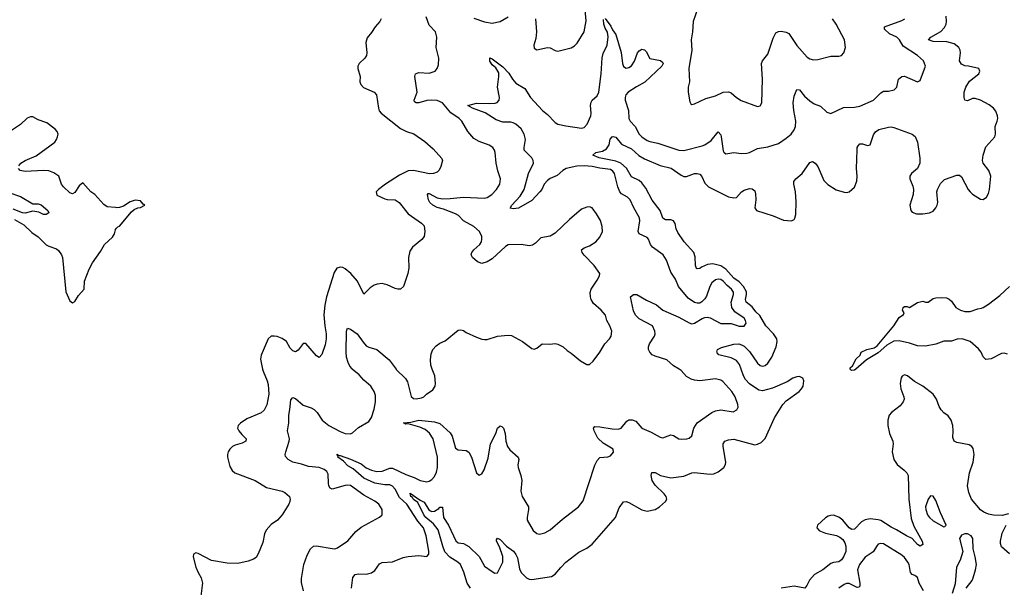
# Model space of a CAD drawing. Header units: inches. Extents: x 2134017 to 2292458, y 756222 to 916513.
# Tile 190 of 256: x 2169269 to 2176771, y 858337 to 862663. Entities that reach past the tile are written whole.
import ezdxf

# ---------------------------------------------------------------- set-up
doc = ezdxf.new("R2010")
doc.units = ezdxf.units.IN
doc.header["$MEASUREMENT"] = 0
for name, color, linetype in [('C1866', 7, 'Continuous'), ('C1875', 7, 'Continuous'), ('C1876', 7, 'Continuous')]:
    doc.layers.add(name, color=color, linetype=linetype)

msp = doc.modelspace()

# ---------------------------------------------------------------- linework, layer by layer
at = {"layer": 'C1866', "color": 5}
for points, elevation in [([(2169263, 861550), (2169276.3, 861570), (2169310.8, 861590), (2169394.4, 861625.6), (2169535.8, 861730), (2169550.3, 861750), (2169557.6, 861770), (2169561.6, 861790), (2169555.5, 861810), (2169539.1, 861830), (2169476.2, 861876.2), (2169410, 861899.3), (2169370, 861923.8), (2169350, 861923.7), (2169326.1, 861913.9), (2169275.8, 861864.2), (2169190, 861808.6)], 380), ([(2170000, 861231.1), (2169936.1, 861236.1), (2169910, 861255.5), (2169842, 861330), (2169810, 861350.6), (2169750, 861418.8), (2169723.3, 861396.7), (2169690, 861345.5), (2169670, 861335.5), (2169650, 861343), (2169601.6, 861390), (2169586.7, 861410), (2169567.7, 861470), (2169530, 861497.1), (2169490, 861510.3), (2169450, 861513.7), (2169310, 861506), (2169273.7, 861513.7), (2169258.8, 861530)], 380), ([(2169187.4, 861347.4), (2169274.7, 861314.7), (2169370, 861260.3), (2169410, 861259.1), (2169432.9, 861252.9), (2169483.8, 861210), (2169492, 861190), (2169470, 861177.6), (2169450, 861178.9), (2169415.9, 861195.9), (2169370, 861202.7), (2169310.1, 861189.9), (2169290, 861190.7), (2169220.2, 861220.2)], 360), ([(2169230, 861141), (2169299.2, 861099.2), (2169360.2, 861040.2), (2169408.5, 861008.5), (2169470, 860948.5), (2169490, 860936), (2169550, 860917.6), (2169564.9, 860904.9), (2169588, 860870), (2169594.5, 860850), (2169620.4, 860590), (2169650, 860521.2), (2169670, 860504), (2169690, 860515.1), (2169718, 860562), (2169761.3, 860610), (2169763.2, 860670), (2169798.2, 860761.8), (2169824, 860810), (2169883.8, 860896.2), (2169914, 860950), (2169975.5, 861004.5), (2169990.2, 861030), (2169998, 861062), (2170000, 861065)], 380)]:
    msp.add_lwpolyline(points, dxfattribs=dict(at, elevation=elevation))
at = {"layer": 'C1875', "color": 5}
for points, elevation in [([(2171120.1, 860000), (2171123.6, 859983.6), (2171154.8, 859910), (2171161.6, 859881.6), (2171166.3, 859810), (2171151.9, 859728.1), (2171132.2, 859687.8), (2171110, 859667), (2171000, 859620), (2170952.4, 859587.6), (2170934.5, 859570), (2170929.5, 859550), (2170938.4, 859530), (2170960.8, 859500.8), (2170995.1, 859470), (2170992.7, 859450), (2170964.8, 859435.2), (2170910, 859420.5), (2170890, 859410.4), (2170869.6, 859390), (2170857.6, 859370), (2170851.5, 859350), (2170851.5, 859330), (2170870, 859257.2), (2170887.7, 859227.7), (2170907, 859210), (2171062.7, 859150), (2171150, 859098), (2171269.6, 859069.6), (2171290, 859059.5), (2171325.2, 859030), (2171329.3, 859010), (2171326, 858990), (2171319.3, 858970), (2171269.6, 858890.4), (2171233.2, 858850), (2171184, 858816), (2171146.5, 858773.5), (2171135.3, 858744.7), (2171121.2, 858678.8), (2171086.8, 858593.2), (2171070, 858564.7), (2171049.4, 858550.6), (2171010, 858536.3), (2170930, 858519.3), (2170850, 858520.8), (2170730, 858540.6), (2170630, 858595.6), (2170610, 858600.4), (2170592.7, 858590), (2170589.7, 858570), (2170610.8, 858490), (2170627.6, 858450), (2170651, 858410), (2170661, 858370), (2170660.4, 858350), (2170649.8, 858269.8)], 380), ([(2171430.9, 858310.9), (2171414.9, 858374.9), (2171415.7, 858404.3), (2171432.8, 858510), (2171459.1, 858580.9), (2171483.5, 858630), (2171507, 858650), (2171530, 858654.3), (2171650, 858633.4), (2171670, 858631.4), (2171690, 858637.3), (2171769.9, 858690.1), (2171830, 858763.7), (2171870, 858796), (2172010, 858870.6), (2172032, 858890), (2172031.5, 858930), (2172005.1, 858970), (2171974.2, 858994.2), (2171890, 859038.8), (2171790, 859112.3), (2171770, 859116.5), (2171750, 859114.3), (2171650, 859086), (2171633.5, 859093.5), (2171624.5, 859110), (2171621.2, 859130), (2171619.4, 859199.4), (2171610, 859219.6), (2171590, 859235.4), (2171550, 859249.7), (2171470, 859257.7), (2171415.8, 859275.8), (2171350, 859289.8), (2171315.1, 859310), (2171294.8, 859334.8), (2171292.3, 859350), (2171296.2, 859370), (2171323, 859450), (2171324.2, 859470), (2171309.6, 859530), (2171318.7, 859590), (2171318.7, 859650), (2171328.3, 859691.7), (2171334.3, 859765.7), (2171350, 859783.8), (2171370, 859775.6), (2171430, 859726), (2171490, 859704), (2171511.6, 859691.6), (2171534.7, 859670), (2171574, 859610), (2171623.7, 859570), (2171710, 859524.5), (2171749.6, 859510.4), (2171790, 859508), (2171805.1, 859514.9), (2171850, 859554.8), (2171930, 859601), (2171949.6, 859630.4), (2171970, 859696), (2171980.7, 859750), (2171979.9, 859799.9), (2171968.8, 859830), (2171943.9, 859870), (2171890, 859916.8), (2171856.4, 859956.4), (2171803.1, 860000)], 360), ([(2171796.9, 858330), (2171807.5, 858412.5), (2171825.3, 858434.7), (2171850, 858440.3), (2171910, 858436.1), (2171950, 858446.3), (2171974, 858466), (2172010, 858515.5), (2172030, 858526), (2172110, 858530.4), (2172190, 858563.8), (2172228.3, 858571.7), (2172310, 858579.5), (2172370, 858570.7), (2172386.6, 858590), (2172386.6, 858613.4), (2172365.3, 858730), (2172345.7, 858790), (2172302, 858842), (2172217.5, 858970), (2172162.4, 859022.4), (2172130, 859084.3), (2172110, 859108.2), (2172090, 859116.9), (2172050, 859117.1), (2171975.4, 859130), (2171890, 859169.9), (2171810, 859240.7), (2171770, 859262.8), (2171737.3, 859297.3), (2171692.3, 859330), (2171695.3, 859335.3), (2171690, 859338), (2171688.4, 859351.6), (2171701.6, 859341.6), (2171710, 859342.4), (2171790, 859315), (2171870, 859279.1), (2171908.8, 859248.8), (2171950, 859228.8), (2171990, 859220.5), (2172030, 859221.4), (2172090, 859246), (2172110, 859245), (2172210, 859197.3), (2172274.4, 859174.4), (2172320.7, 859150), (2172370, 859140.3), (2172390, 859145.3), (2172410, 859158), (2172430, 859182), (2172445.1, 859214.9), (2172452.5, 859250), (2172452.4, 859330), (2172419.9, 859470), (2172392.5, 859512.5), (2172358.8, 859538.8), (2172317.3, 859557.3), (2172230, 859582), (2172210, 859580.9), (2172194, 859590), (2172250, 859596.9), (2172310, 859611.3), (2172430, 859598.8), (2172470, 859585.4), (2172550, 859515.5), (2172563.5, 859490), (2172590, 859398.4), (2172610, 859384.2), (2172670, 859379.5), (2172690, 859366.4), (2172711.5, 859330), (2172748.8, 859210), (2172770, 859190.6), (2172790, 859202), (2172808.5, 859231.5), (2172838, 859322), (2172856, 859430), (2172897.6, 859510), (2172910, 859551.3), (2172930, 859566.8), (2172942.8, 859562.8), (2172954.8, 859550), (2172968, 859510), (2172972.9, 859450), (2172984.6, 859410), (2173004.6, 859384.6), (2173066, 859330), (2173071.9, 859311.9), (2173065.7, 859270), (2173067.2, 859250), (2173087.6, 859190), (2173094, 859150), (2173087, 859070), (2173098.4, 859030), (2173144.9, 858950), (2173146.7, 858930), (2173134.4, 858870), (2173136.4, 858850), (2173181.6, 858770), (2173210, 858746), (2173230, 858742.4), (2173270, 858752.2), (2173310, 858775.3), (2173404.1, 858855.9), (2173527.6, 858950), (2173562.7, 858997.3), (2173650, 859266.8), (2173670, 859304), (2173690, 859326.8), (2173750, 859330.8), (2173770, 859338.8), (2173792.8, 859367.2), (2173791.6, 859390), (2173715.9, 859435.9), (2173673.6, 859473.6), (2173645.1, 859530), (2173641.6, 859550), (2173650, 859562), (2173690, 859560.2), (2173784.4, 859544.4), (2173830, 859543.2), (2173852, 859550), (2173895.4, 859604.6), (2173910, 859613.6), (2173934.7, 859614.7), (2173962.6, 859602.6), (2174010, 859551.3), (2174080, 859520), (2174150, 859480.4), (2174170, 859475.5), (2174230, 859498.8), (2174250, 859494.8), (2174292, 859470), (2174313.8, 859466.2), (2174351.6, 859468.4), (2174370, 859473.4), (2174389.6, 859490.4), (2174404.4, 859550), (2174429.7, 859590), (2174542.4, 859670), (2174570, 859682.2), (2174610, 859690.2), (2174704.4, 859675.6), (2174734, 859690), (2174742.4, 859710), (2174742, 859730), (2174720.8, 859790), (2174694.2, 859830), (2174625.9, 859905.9), (2174610, 859915.4), (2174570, 859924.8), (2174450, 859910.8), (2174410, 859916.1), (2174384.6, 859924.6), (2174350, 859943.5), (2174309.8, 859989.8), (2174292.7, 860000)], 340), ([(2172137.2, 860000), (2172138.4, 859998.4), (2172209.3, 859929.3), (2172223, 859903), (2172250.6, 859790.6), (2172270, 859777.3), (2172290, 859773), (2172330, 859780.4), (2172349.2, 859790), (2172369.7, 859810.3), (2172416.6, 859843.4), (2172434.5, 859870), (2172437, 859890), (2172431.5, 859948.5), (2172412.9, 860000)], 360), ([(2172703.8, 858330), (2172679.5, 858370), (2172653.5, 858453.5), (2172628.8, 858510), (2172606.6, 858530), (2172547.2, 858567.2), (2172508.7, 858608.7), (2172492.1, 858650), (2172456.2, 858776.2), (2172422.1, 858822.1), (2172363.5, 858870), (2172348.7, 858890), (2172303, 858983), (2172270, 859007.4), (2172262.4, 859022.4), (2172249, 859030), (2172244.5, 859055.5), (2172320.5, 859000.5), (2172350, 858987), (2172387.4, 858927.4), (2172399.7, 858919.7), (2172410, 858915.1), (2172430, 858916.8), (2172462.4, 858937.6), (2172470, 858948.7), (2172490, 858946.8), (2172498.8, 858870), (2172537.3, 858810), (2172591.5, 858691.5), (2172610, 858677.2), (2172650.4, 858670), (2172690, 858648.1), (2172771.1, 858571.1), (2172810, 858498), (2172870, 858456.4), (2172890, 858445.5), (2172910, 858447.3), (2172950.8, 858530), (2172950.7, 858570.7), (2172925.1, 858645.1), (2172901.2, 858690), (2172901.2, 858698.8), (2172910, 858711), (2172930, 858701), (2172977.3, 858650), (2173032.1, 858612.1), (2173050, 858586.7), (2173060.9, 858560.9), (2173077.9, 858477.9), (2173089.2, 858450), (2173130, 858410.3), (2173150, 858399.5), (2173170, 858396.4), (2173321, 858419), (2173350, 858437.1), (2173390.9, 858489.1), (2173430, 858528), (2173530, 858606), (2173590, 858635.8), (2173630, 858667.1), (2173808.6, 858870), (2173836.4, 858943.6), (2173870, 858988), (2173890, 858992), (2173910, 858984.6), (2174010, 858928.4), (2174050, 858917.8), (2174111.1, 858930), (2174143.5, 858950), (2174189.8, 858990), (2174199.8, 859010), (2174195.3, 859030), (2174179.8, 859050), (2174110, 859115.4), (2174087.3, 859150), (2174079.8, 859190), (2174086.6, 859213.4), (2174110, 859213.4), (2174152.2, 859190), (2174230, 859172.1), (2174330, 859184.7), (2174390, 859210.2), (2174407.3, 859212.7), (2174530, 859198.6), (2174556.8, 859203.2), (2174590, 859216.9), (2174633.6, 859250), (2174647.3, 859272.7), (2174649.7, 859290.3), (2174628.8, 859411.2), (2174629.8, 859430.2), (2174642.9, 859450), (2174670, 859462), (2174710, 859466.2), (2174870, 859424), (2174890, 859427.4), (2174919.1, 859440.9), (2174948.8, 859471.2), (2175020.4, 859630), (2175082.8, 859730), (2175110, 859758), (2175208.3, 859830), (2175227.1, 859850), (2175238.2, 859870), (2175244.8, 859910), (2175235.4, 859930), (2175210, 859943.9), (2175190, 859942.4), (2175158.7, 859930), (2175116.3, 859903.7), (2175005.2, 859854.8), (2174930, 859835.2), (2174899.8, 859839.8), (2174830, 859887.6), (2174800.1, 859920.1), (2174783, 859950), (2174766.1, 860000)], 320), ([(2175639.1, 860000), (2175630, 859992.3), (2175606, 859990), (2175598, 859998), (2175597.9, 860000)], 280), ([(2176802, 858898), (2176756.1, 858883.9), (2176690, 858887.1), (2176650, 858894.7), (2176616, 858910), (2176590, 858927.8), (2176520.7, 859010), (2176500.7, 859060.7), (2176489.7, 859110), (2176504.8, 859210), (2176534.7, 859290), (2176540.3, 859350), (2176534.9, 859394.9), (2176523.7, 859410), (2176502.3, 859422.3), (2176410, 859440.5), (2176389.6, 859450), (2176378.3, 859478.3), (2176382.7, 859530), (2176378, 859570), (2176366.6, 859610), (2176343.3, 859643.3), (2176310, 859667.3), (2176289.8, 859689.8), (2176274.9, 859714.9), (2176253.8, 859770), (2176229.3, 859809.3), (2176150, 859869.8), (2176086.7, 859906.7), (2176033.5, 859950), (2176010, 859955.5), (2175994.1, 859945.9), (2175985.7, 859934.3), (2175977.6, 859890), (2175984, 859850), (2176006.7, 859790), (2176007.6, 859770), (2176000.2, 859750), (2175978.6, 859721.4), (2175911.3, 859670), (2175895, 859650), (2175884.4, 859610), (2175883.7, 859570), (2175896.3, 859510), (2175922, 859450), (2175924.1, 859430), (2175916.8, 859370), (2175930.1, 859310.1), (2175954.2, 859274.2), (2176008.9, 859230), (2176028.8, 859210), (2176038.9, 859190), (2176043.7, 859010), (2176062.3, 858862.3), (2176082.5, 858802.5), (2176145.3, 858690), (2176150, 858664), (2176130, 858649.6), (2176110, 858663.6), (2176069.6, 858710), (2176024.7, 858730), (2175950, 858776.4), (2175910, 858795.1), (2175830, 858846.4), (2175810, 858852.4), (2175750, 858857.8), (2175710, 858852), (2175683.8, 858836.2), (2175630, 858779.7), (2175610, 858777.7), (2175590, 858791.1), (2175540.3, 858850), (2175510, 858872.9), (2175470, 858886), (2175450, 858885), (2175430, 858879.5), (2175410, 858866.9), (2175347.5, 858810), (2175344, 858790), (2175359.7, 858770), (2175370, 858764.1), (2175408.2, 858750), (2175492.2, 858732.2), (2175519.2, 858719.2), (2175540.9, 858700.9), (2175556.6, 858676.6), (2175564.1, 858650), (2175562.6, 858610), (2175546.7, 858570), (2175530, 858546.3), (2175510, 858532.4), (2175470, 858527.1), (2175450, 858518.4), (2175388.9, 858471.1), (2175324.5, 858435.5), (2175287.5, 858392.5), (2175266.7, 858350), (2175250.2, 858329.8), (2175170, 858345), (2175070, 858331.6)], 320), ([(2176810, 858591.6), (2176750, 858645.1), (2176742.7, 858670), (2176741.4, 858690), (2176754.2, 858750), (2176784.4, 858810)], 320), ([(2176479.6, 858330), (2176525.1, 858390), (2176534.5, 858410), (2176552.8, 858470), (2176558.2, 858510), (2176550, 858568.7), (2176534.3, 858630), (2176532.6, 858710), (2176519.5, 858730), (2176490, 858744.2), (2176470, 858743.6), (2176445.3, 858734.7), (2176430.6, 858710), (2176455.5, 858610), (2176435.6, 858544.4), (2176407.4, 858490), (2176395.6, 858364.4), (2176374.9, 858290)], 340), ([(2176154.3, 858310), (2176123.4, 858370), (2176110, 858411.6), (2176090, 858428.3), (2176070, 858434.3), (2176056.4, 858450), (2176046.5, 858510), (2176037.2, 858530), (2176010, 858564.6), (2175990, 858582), (2175850, 858668.7), (2175830, 858671.9), (2175810, 858664.7), (2175803, 858657), (2175771.5, 858608.5), (2175710, 858567.7), (2175667, 858510), (2175652.7, 858470), (2175670.7, 858369.3), (2175670, 858345.2), (2175661.6, 858338.4), (2175650, 858336.8), (2175590, 858365.7), (2175570, 858365), (2175550, 858357.6), (2175510, 858331.8)], 340)]:
    msp.add_lwpolyline(points, dxfattribs=dict(at, elevation=elevation))
at = {"layer": 'C1875', "color": 5, "elevation": 340}
msp.add_lwpolyline([(2176210, 859034), (2176190, 859009.4), (2176170.2, 858950), (2176172.4, 858930), (2176186.7, 858890), (2176200.8, 858870), (2176230, 858843.2), (2176310, 858798.8), (2176319.3, 858800.7), (2176328.7, 858810), (2176285.5, 858905.5), (2176250, 858999.3), (2176230, 859031.8)], close=True, dxfattribs=at)
at = {"layer": 'C1876', "color": 5}
for points, elevation in [([(2173200.3, 862670), (2173207.2, 862570), (2173201.4, 862518.6), (2173187, 862470), (2173190, 862446.8), (2173210, 862433.4), (2173289.7, 862450.3), (2173310, 862448.4), (2173350, 862428), (2173370, 862423.8), (2173470, 862448), (2173496.3, 862463.7), (2173516.4, 862483.6), (2173569.7, 862570.3), (2173586.4, 862653.6), (2173575, 862770)], 360), ([(2174435.6, 862750), (2174400.2, 862650), (2174395.5, 862570), (2174386.4, 862510), (2174390.9, 862430), (2174366.4, 862290), (2174372.7, 862190), (2174363, 862150), (2174361.6, 862110), (2174376.3, 862036.3), (2174383, 862023), (2174390, 862016), (2174410, 862020.7), (2174496.9, 862063.1), (2174570, 862083.1), (2174630, 862110.2), (2174670, 862114), (2174690, 862107), (2174730, 862070.5), (2174766.9, 862046.9), (2174890, 862002.8), (2174910, 862006), (2174922.7, 862030), (2174928.2, 862210), (2174920.5, 862330), (2174929.7, 862350.3), (2174970, 862400.7), (2175010, 862522.8), (2175030, 862562), (2175050, 862573), (2175070, 862575.5), (2175110, 862568.2), (2175130, 862558), (2175190, 862467.2), (2175270, 862378.4), (2175290, 862365.7), (2175318.5, 862358.5), (2175350, 862358.9), (2175450, 862385.3), (2175510, 862385.5), (2175529.5, 862390.5), (2175549.6, 862410.4), (2175561.6, 862450), (2175553, 862510), (2175491, 862630), (2175462.7, 862670)], 360), ([(2172023.7, 862670), (2172012, 862650), (2171976.2, 862610), (2171950, 862566.8), (2171915.9, 862524.1), (2171906.6, 862490), (2171914.5, 862410), (2171912.3, 862390), (2171898, 862370), (2171856.2, 862330), (2171846, 862310), (2171845.6, 862290), (2171862.6, 862230), (2171861.3, 862190), (2171867.6, 862170), (2171887.4, 862147.4), (2171969.8, 862109.8), (2171988, 862090), (2172002.2, 861990), (2172008.6, 861968.6), (2172023.5, 861950), (2172170, 861834), (2172217.2, 861810), (2172272.3, 861792.3), (2172354.9, 861734.9), (2172420.1, 861680.1), (2172485.8, 861605.8), (2172489.6, 861590), (2172476.6, 861543.4), (2172464.4, 861515.6), (2172450, 861501.6), (2172422, 861490), (2172391.9, 861488.1), (2172270, 861513), (2172228.3, 861511.7), (2172162, 861478), (2172055.1, 861410), (2172002.7, 861370), (2171986, 861350), (2171990, 861327), (2172050, 861299), (2172070, 861292.8), (2172129.8, 861289.8), (2172161.3, 861270), (2172230, 861184.2), (2172330, 861111.8), (2172350, 861092.3), (2172355.1, 861050), (2172349.6, 861010), (2172332.1, 860987.9), (2172262.7, 860930), (2172241, 860899), (2172231.5, 860850), (2172233.3, 860770), (2172227.6, 860730), (2172194, 860630), (2172170, 860610.6), (2172150, 860608.4), (2172130, 860613.4), (2172070, 860643), (2172048.6, 860648.6), (2172030, 860652.4), (2171991.5, 860648.5), (2171970, 860640.5), (2171939.6, 860620.4), (2171890, 860572), (2171842, 860670), (2171792.2, 860730), (2171750, 860764.9), (2171730, 860774), (2171710, 860777.6), (2171685.1, 860770), (2171664.8, 860735.2), (2171607.8, 860550), (2171593.7, 860486.3), (2171587.1, 860412.9), (2171593.1, 860330), (2171604.8, 860270), (2171603.8, 860230), (2171595.6, 860184.4), (2171570, 860111.3), (2171552, 860088), (2171530, 860100.7), (2171450, 860195.5), (2171430, 860195.5), (2171390, 860144.9), (2171370, 860133), (2171350, 860138.4), (2171330, 860159.5), (2171301.7, 860210), (2171270, 860234), (2171230, 860249), (2171207.8, 860252.2), (2171186, 860250), (2171162, 860230), (2171110, 860106.8), (2171104.4, 860075.6), (2171120.1, 860000)], 380), ([(2172412.9, 860000), (2172402, 860030), (2172398.9, 860070), (2172404.7, 860115.3), (2172418, 860150), (2172442, 860178), (2172470, 860197.3), (2172510, 860214.8), (2172610, 860296.3), (2172630, 860300.7), (2172650, 860294), (2172670, 860279.1), (2172750, 860244), (2172790, 860228), (2172810, 860225.5), (2172830, 860225.5), (2172910, 860250.4), (2172990, 860258.4), (2173016.7, 860256.7), (2173101, 860210), (2173170, 860156), (2173190, 860151), (2173210, 860161), (2173250, 860194), (2173309.4, 860190.6), (2173350, 860196), (2173370, 860191), (2173410, 860171), (2173441.1, 860141.1), (2173470, 860122.8), (2173542.8, 860062.8), (2173590, 860034.8), (2173610, 860034.8), (2173639.3, 860060.7), (2173689.5, 860130), (2173726.2, 860193.8), (2173764, 860230), (2173776, 860250), (2173779.5, 860290), (2173765.1, 860330), (2173743, 860370), (2173731.3, 860410), (2173698.7, 860450), (2173639.8, 860499.8), (2173623.1, 860530), (2173618.3, 860550), (2173616.9, 860583.1), (2173622.4, 860610), (2173670, 860678.8), (2173686.6, 860710), (2173689.3, 860730), (2173647, 860790), (2173570, 860869.6), (2173555.1, 860890), (2173548.4, 860910), (2173570, 860924.4), (2173610, 860939.5), (2173659.6, 860970), (2173690, 861006), (2173708.4, 861050), (2173707.2, 861087.2), (2173693.6, 861133.6), (2173664.6, 861184.6), (2173630, 861229.2), (2173610, 861236), (2173590, 861235.1), (2173550, 861218), (2173459, 861141), (2173350, 861036.2), (2173310, 861014.5), (2173239.8, 861000.2), (2173199.9, 860960.1), (2173175.2, 860944.8), (2173150, 860940.9), (2173089.7, 860949.7), (2172990, 860946.6), (2172970, 860935.8), (2172870, 860841.3), (2172830, 860817.4), (2172790, 860806), (2172756.9, 860816.9), (2172719, 860850), (2172709.4, 860870), (2172715.1, 860890), (2172729.4, 860910), (2172774.5, 860950), (2172787, 860970), (2172791.3, 860990), (2172789.6, 861010), (2172771.6, 861050), (2172730, 861087.8), (2172651.4, 861131.4), (2172611.2, 861170), (2172590, 861183.1), (2172498.8, 861218.9), (2172450, 861231.6), (2172415.9, 861250), (2172395.2, 861270), (2172384.9, 861290), (2172376.2, 861330), (2172382.5, 861337.5), (2172390, 861338.3), (2172450, 861304.6), (2172490, 861298.7), (2172550, 861299.8), (2172650.2, 861310.2), (2172810, 861303.1), (2172830, 861307), (2172866, 861330), (2172902.9, 861370), (2172927, 861410), (2172931.6, 861450), (2172911.2, 861511.2), (2172899.1, 861570), (2172892, 861652), (2172886.6, 861670), (2172873.3, 861690), (2172846.4, 861706.4), (2172770, 861734.6), (2172730, 861757.7), (2172684.6, 861810), (2172637.8, 861890), (2172618.7, 861910), (2172554.4, 861954.4), (2172490, 862030.4), (2172450, 862046.7), (2172410, 862050.9), (2172370, 862046.9), (2172310.8, 862030.8), (2172289.8, 862029.8), (2172277.6, 862037.6), (2172274, 862050), (2172296.8, 862110), (2172280.3, 862230), (2172284.2, 862250), (2172310, 862260.9), (2172390, 862254.4), (2172434, 862270), (2172449.2, 862290), (2172460.2, 862319.8), (2172462.9, 862370), (2172441.5, 862450), (2172447.7, 862530), (2172436, 862570), (2172390, 862622), (2172365.3, 862685.3)], 360), ([(2174292.7, 860000), (2174250, 860025.3), (2174199.7, 860070), (2174110, 860099.4), (2174088.4, 860110), (2174070, 860128.4), (2174060.4, 860150), (2174060.9, 860170), (2174067.8, 860192.2), (2174106, 860250), (2174110.9, 860270), (2174108.4, 860290), (2174089.5, 860330), (2173990, 860383.7), (2173961.2, 860410), (2173944.6, 860444.6), (2173924, 860550), (2173946, 860570), (2173970.4, 860570), (2174044.5, 860524.5), (2174120.9, 860490), (2174169, 860449), (2174290, 860396.5), (2174370, 860351.6), (2174390, 860346.3), (2174410.7, 860349.3), (2174470, 860386.3), (2174490, 860394), (2174510, 860395.2), (2174530, 860390.2), (2174610, 860347.9), (2174690, 860346.5), (2174750, 860326.7), (2174790, 860327.7), (2174803.9, 860350), (2174800.3, 860370), (2174790, 860389.6), (2174716.9, 860436.9), (2174695.6, 860470), (2174690.5, 860510), (2174707.8, 860570), (2174707.7, 860587.7), (2174693, 860610), (2174658.3, 860638.3), (2174630, 860670.7), (2174610, 860684.2), (2174590, 860686.3), (2174570, 860681.2), (2174542.1, 860657.9), (2174527.2, 860630), (2174503, 860557), (2174490, 860535.1), (2174467, 860513), (2174450, 860503), (2174430, 860502), (2174410, 860508.3), (2174361.9, 860541.9), (2174288.4, 860630), (2174266.2, 860686.2), (2174230, 860738), (2174198, 860830), (2174173, 860870), (2174089.9, 860929.9), (2174076.4, 860950), (2174060.4, 860990), (2174050, 861002), (2173989.6, 861030), (2173981.1, 861050), (2173995.1, 861130), (2173992.5, 861152.5), (2173947.1, 861230), (2173921.3, 861290), (2173899.6, 861310), (2173854.8, 861334.8), (2173841.8, 861350), (2173826, 861390), (2173801, 861490), (2173787.7, 861510), (2173770, 861520.5), (2173690, 861531.5), (2173630, 861545.3), (2173570, 861549.6), (2173513.9, 861546.1), (2173432.2, 861527.8), (2173407.4, 861512.6), (2173365.4, 861474.6), (2173310, 861452.3), (2173290, 861437.6), (2173265.6, 861410), (2173246.2, 861370), (2173231.3, 861350), (2173170, 861284.8), (2173070, 861226.4), (2173030, 861220.5), (2173005.6, 861225.6), (2173019.7, 861250), (2173081.8, 861318.3), (2173112.7, 861370), (2173146.8, 861490), (2173184.3, 861570), (2173182.3, 861590), (2173171.5, 861611.5), (2173112.9, 861670), (2173111.5, 861690), (2173123.1, 861750), (2173113.9, 861790), (2173090, 861830.5), (2173050, 861865.7), (2173030, 861877.4), (2173010, 861882.4), (2172950, 861882.4), (2172899.5, 861899.5), (2172814.5, 861954.5), (2172719.3, 861990), (2172684, 862010), (2172750, 862027.7), (2172850, 862023.2), (2172892.7, 862027.3), (2172908.1, 862031.9), (2172922.9, 862050), (2172924.2, 862070), (2172908.6, 862150), (2172920.8, 862230), (2172918.9, 862258.9), (2172896.9, 862296.9), (2172870, 862320.4), (2172850, 862346.3), (2172850, 862372.2), (2172870, 862364.9), (2172950, 862303.8), (2172996.4, 862256.4), (2173023.8, 862210), (2173050, 862179.1), (2173117.7, 862137.7), (2173160.7, 862070), (2173252.3, 861972.3), (2173290, 861940.7), (2173350, 861878.7), (2173370, 861867.1), (2173430, 861853.6), (2173550, 861837.3), (2173570, 861842.3), (2173592.8, 861867.2), (2173619.8, 861930), (2173622.6, 861950), (2173618, 862010), (2173624.2, 862035.8), (2173632, 862050), (2173670, 862081.7), (2173681, 862110), (2173699.4, 862250), (2173707.6, 862372.4), (2173715.6, 862404.4), (2173744.2, 862470), (2173752, 862532), (2173747.6, 862567.6), (2173730, 862598.4), (2173720.7, 862630), (2173716.4, 862663.6)], 340), ([(2172730, 862674.6), (2172810, 862646.3), (2172870, 862637.4), (2172929.2, 862650), (2172990, 862685.5)], 360), ([(2174766.1, 860000), (2174754.5, 860034.5), (2174730, 860066.8), (2174690, 860086.5), (2174597.2, 860110), (2174584.5, 860124.5), (2174581.2, 860130), (2174586, 860150), (2174616.4, 860163.6), (2174710, 860191.1), (2174748.2, 860191.8), (2174770, 860186), (2174790, 860174.8), (2174830, 860134.2), (2174890, 860046.3), (2174910, 860027.8), (2174930, 860022.5), (2174950, 860027.5), (2174970, 860044.3), (2175001.1, 860090), (2175034, 860170), (2175040.2, 860210), (2175036.8, 860230), (2175011.5, 860270), (2174954.4, 860330), (2174909.5, 860409.5), (2174877.4, 860437.4), (2174850, 860475.3), (2174804.9, 860510), (2174799.5, 860530), (2174807.8, 860570), (2174805.7, 860590), (2174783.9, 860630), (2174750, 860666), (2174710, 860692.5), (2174650, 860762), (2174610, 860788), (2174550, 860802.3), (2174510, 860797.5), (2174462.7, 860777.3), (2174450, 860767.7), (2174430, 860763.5), (2174426.9, 860766.9), (2174418.2, 860790), (2174415.2, 860855.2), (2174405.6, 860890), (2174331.6, 860970), (2174282.5, 861042.5), (2174270.6, 861070), (2174263.7, 861110), (2174250, 861129.8), (2174230, 861137), (2174190, 861138.5), (2174170, 861149.7), (2174149.9, 861210), (2174087.5, 861287.5), (2174039.2, 861379.2), (2174010, 861419.9), (2173990, 861436.9), (2173930, 861465), (2173892.6, 861532.6), (2173849.4, 861569.4), (2173810, 861584.4), (2173684, 861610), (2173637, 861630), (2173659, 861650), (2173710, 861661.3), (2173739.8, 861680.2), (2173759.7, 861710), (2173768.6, 861751.4), (2173783.7, 861770), (2173790, 861773.7), (2173810, 861766.7), (2173854.2, 861714.2), (2173930, 861678.6), (2173987.7, 861627.7), (2174030, 861601.6), (2174150, 861552.1), (2174232.4, 861532.4), (2174310, 861477.2), (2174330, 861468.3), (2174350, 861469.2), (2174410, 861490.2), (2174430, 861492.1), (2174450, 861486), (2174467, 861467), (2174490, 861416.9), (2174516.1, 861390), (2174670, 861312.7), (2174710, 861305.8), (2174730, 861308.9), (2174770, 861350.5), (2174790, 861363), (2174830, 861377.3), (2174850, 861374.8), (2174870, 861358), (2174876.5, 861336.5), (2174878, 861290), (2174870.4, 861230), (2174884, 861210), (2175009, 861169), (2175090, 861135.5), (2175149.3, 861130.7), (2175170, 861141), (2175176, 861150), (2175181.6, 861178.4), (2175184.2, 861275.8), (2175180.2, 861350), (2175166.5, 861410), (2175167.7, 861430), (2175182, 861450), (2175231.1, 861490), (2175290, 861574.8), (2175310, 861582), (2175330, 861570.7), (2175350, 861544.9), (2175396.7, 861436.7), (2175426, 861406), (2175490, 861366), (2175550, 861348.2), (2175570, 861346), (2175590, 861350.6), (2175630, 861388), (2175647.2, 861432.8), (2175650.7, 861470), (2175646, 861530), (2175649.8, 861670.2), (2175651, 861689), (2175657.5, 861702.5), (2175670, 861716.4), (2175690, 861715.8), (2175730, 861703.1), (2175749.7, 861710.3), (2175775.3, 861784.7), (2175790.9, 861809.1), (2175814.8, 861825.2), (2175890, 861844.4), (2175910, 861845.5), (2175930, 861840.5), (2176070.3, 861790.3), (2176091.7, 861771.7), (2176110.2, 861730.2), (2176126.9, 861606.9), (2176126.7, 861570), (2176110.4, 861530), (2176064.9, 861490), (2176052.4, 861470), (2176050.4, 861450), (2176074.9, 861394.9), (2176080.3, 861370), (2176076.5, 861330), (2176052.4, 861250), (2176058, 861210), (2176070, 861196.3), (2176103.1, 861183.1), (2176150, 861182.6), (2176202, 861190), (2176230, 861204.9), (2176250, 861228.2), (2176259.7, 861250), (2176263.5, 861270), (2176256.4, 861350), (2176261.1, 861370), (2176284, 861416), (2176315.2, 861444.8), (2176410, 861478.4), (2176430, 861477.1), (2176445.1, 861465.1), (2176496.5, 861370), (2176510, 861350.4), (2176530, 861334), (2176590, 861294.9), (2176610, 861293.4), (2176635.1, 861310), (2176650, 861338), (2176658.7, 861370), (2176669.6, 861470), (2176653.2, 861513.2), (2176609.6, 861570), (2176605.1, 861590), (2176609.7, 861629.7), (2176630, 861694.4), (2176698.5, 861770), (2176704.2, 861790), (2176701.4, 861850), (2176717.7, 861890), (2176722.3, 861910), (2176720.4, 861930), (2176706.3, 861966.3), (2176688.6, 861988.6), (2176655.2, 862015.2), (2176590, 862051.1), (2176550, 862063.5), (2176530, 862062), (2176490, 862044.5), (2176469.7, 862049.7), (2176464.7, 862070), (2176465.4, 862110), (2176477.4, 862150), (2176505.2, 862194.8), (2176577.2, 862250), (2176585.2, 862270), (2176578, 862290), (2176498, 862310), (2176470, 862311.5), (2176443.9, 862323.9), (2176429.6, 862350), (2176438, 862410), (2176434.3, 862430), (2176425.6, 862450), (2176390, 862478.9), (2176333.9, 862493.9), (2176230, 862497.4), (2176194.5, 862510), (2176211.3, 862530), (2176286.6, 862573.4), (2176316.1, 862603.9), (2176327.1, 862630), (2176329.7, 862649.7), (2176327.1, 862690)], 320), ([(2173730, 862672.4), (2173774.2, 862614.2), (2173785.8, 862585.8), (2173811.3, 862550), (2173852.6, 862412.6), (2173862.6, 862330), (2173870, 862306.4), (2173890, 862293.4), (2173910, 862298.3), (2173930, 862311.8), (2173953.6, 862346.4), (2173977.3, 862410), (2173990, 862425.7), (2174010, 862437.4), (2174030, 862433.1), (2174041.7, 862421.7), (2174070, 862368.5), (2174152.8, 862352.8), (2174170, 862337.3), (2174172.4, 862330), (2174160.7, 862310), (2174032.7, 862187.3), (2173967.9, 862152.1), (2173904.7, 862110), (2173888.4, 862090), (2173882, 862070), (2173883, 862050), (2173908.9, 861970), (2173909.5, 861909.5), (2173921.2, 861890), (2173957.3, 861850), (2173990, 861790.3), (2174010, 861770.3), (2174050, 861741.8), (2174070, 861734.4), (2174130, 861721.8), (2174290, 861668.3), (2174330, 861665.4), (2174470, 861700.6), (2174490, 861709.4), (2174538.8, 861741.2), (2174590, 861808.7), (2174610, 861784.4), (2174614.2, 861770), (2174630, 861662.8), (2174634, 861654), (2174650, 861642), (2174710, 861652), (2174770, 861644.5), (2174810, 861645.2), (2174830, 861650.2), (2174890, 861682.4), (2174970, 861694), (2175050, 861720.8), (2175110, 861759.1), (2175146, 861790), (2175170, 861824.9), (2175180.3, 861850), (2175182, 861890), (2175168.3, 861970), (2175163.5, 862030), (2175170, 862081), (2175190, 862130.6), (2175210, 862127.7), (2175250, 862080.4), (2175290, 862044.4), (2175323, 862023), (2175370, 862003), (2175418.4, 861958.4), (2175450, 861948), (2175545.2, 861994.8), (2175630, 861995.6), (2175670, 862004), (2175774, 862050), (2175830, 862105.5), (2175850, 862118), (2175890, 862119.1), (2175931.5, 862128.5), (2175952.3, 862150), (2175964.5, 862210), (2175990, 862230.7), (2176010, 862233), (2176110, 862190.7), (2176130, 862198.8), (2176171.1, 862310), (2176154.7, 862350), (2176110, 862389.6), (2176001.3, 862461.3), (2175973, 862510), (2175951.8, 862530), (2175895.3, 862555.3), (2175857.4, 862590), (2175859.5, 862610), (2175990, 862657.6), (2176013, 862670)], 340), ([(2170000, 861065), (2170006, 861074), (2170015.5, 861084.5), (2170030, 861089.6), (2170120.2, 861199.8), (2170142.2, 861217.8), (2170170, 861229.7), (2170190, 861232.7), (2170222, 861250), (2170210, 861258), (2170190, 861282.8), (2170150, 861288.4), (2170110, 861273.8), (2170058.7, 861241.3), (2170030, 861232.7), (2170009.6, 861230.4), (2170000, 861231.1)], 380), ([(2175597.9, 860000), (2175597.2, 860010), (2175615.4, 860024.6), (2175642, 860078), (2175672.5, 860107.5), (2175679.3, 860130), (2175723.7, 860150), (2175778.8, 860161.2), (2175802.8, 860177.2), (2175928.7, 860330), (2175970, 860392.7), (2176002.5, 860417.5), (2176009.3, 860430), (2175996, 860450), (2175999.3, 860470), (2176010, 860478), (2176030, 860478), (2176050, 860470.6), (2176110, 860507.7), (2176150, 860517.3), (2176170, 860511), (2176190, 860511), (2176230, 860537.3), (2176250, 860544), (2176290, 860546.8), (2176330, 860542.8), (2176350, 860534), (2176370, 860517.3), (2176400.7, 860470), (2176436.3, 860450), (2176470, 860438.8), (2176510, 860439.8), (2176570, 860459.6), (2176596.4, 860463.6), (2176611.2, 860468.8), (2176650, 860495.5), (2176737.8, 860562.2), (2176810, 860630.6)], 280), ([(2171803.1, 860000), (2171801.4, 860001.4), (2171783.6, 860023.6), (2171770.8, 860050), (2171759.8, 860090), (2171755.9, 860130), (2171759.6, 860290), (2171767.8, 860312.2), (2171790, 860305.5), (2171840.5, 860270), (2171885.2, 860205.2), (2171910, 860178), (2171930, 860166.7), (2171990, 860150.3), (2172083.7, 860070), (2172137.2, 860000)], 360), ([(2176794.8, 860114.8), (2176770, 860121), (2176750, 860118.5), (2176670, 860077.6), (2176630, 860072.3), (2176610, 860093.2), (2176594.3, 860130), (2176575.2, 860155.2), (2176510, 860211), (2176450, 860230.9), (2176412.9, 860227.1), (2176370, 860213.3), (2176310, 860213.6), (2176250.3, 860189.7), (2176170, 860174.2), (2176110, 860176.4), (2176050, 860196.9), (2175970, 860216.2), (2175930, 860212), (2175877.3, 860182.7), (2175810, 860125.3), (2175721.6, 860070), (2175639.1, 860000)], 280)]:
    msp.add_lwpolyline(points, dxfattribs=dict(at, elevation=elevation))

doc.saveas('drawing.dxf')
